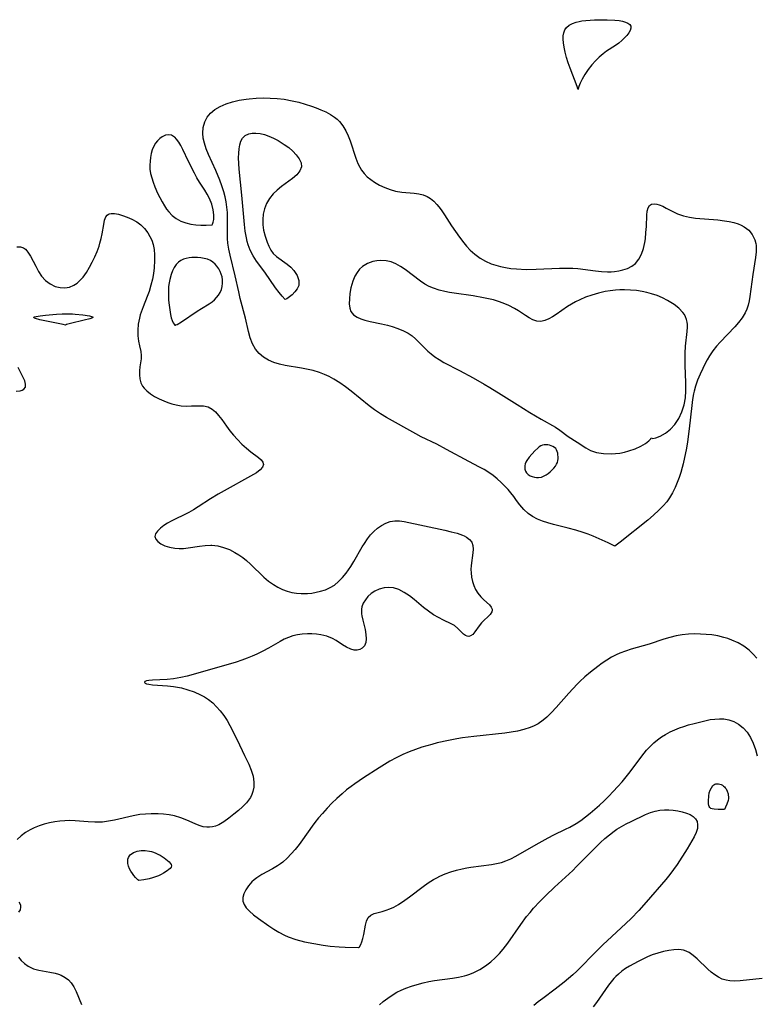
# Model space of a CAD drawing. Header units: inches. Extents: x 1073367 to 1082519, y 1569854 to 1574957.
# Tile 100 of 256: x 1075286 to 1075487, y 1573056 to 1573325. Entities that reach past the tile are written whole.
import ezdxf

# ---------------------------------------------------------------- set-up
doc = ezdxf.new("R2010")
doc.units = ezdxf.units.IN
doc.header["$MEASUREMENT"] = 0
doc.layers.add('CGG_CurvaNivelLidar_v1', color=7, linetype='Continuous', lineweight=30, true_color=0x008008)

msp = doc.modelspace()

# ---------------------------------------------------------------- linework, layer by layer
at = {"layer": 'CGG_CurvaNivelLidar_v1'}
for points in [[(1075438.5, 1573305.6378, 67), (1075438.4625, 1573305.8391, 67), (1075438.2362, 1573306.4682, 67), (1075436.3246, 1573311.4894, 67), (1075435.8216, 1573312.9067, 67), (1075435.3462, 1573314.4261, 67), (1075434.9553, 1573315.8934, 67), (1075434.6628, 1573317.242, 67), (1075434.489, 1573318.3778, 67), (1075434.4211, 1573319.3996, 67), (1075434.4564, 1573320.3163, 67), (1075434.6023, 1573321.1729, 67), (1075434.876, 1573321.9481, 67), (1075435.3021, 1573322.6162, 67), (1075436.0314, 1573323.2467, 67), (1075436.9521, 1573323.7226, 67), (1075438.0103, 1573324.0715, 67), (1075438.7584, 1573324.2406, 67), (1075439.5197, 1573324.3712, 67), (1075440.6378, 1573324.5101, 67), (1075442.9592, 1573324.6726, 67), (1075445.3153, 1573324.7276, 67), (1075446.4796, 1573324.7195, 67), (1075448.5709, 1573324.6254, 67), (1075449.7234, 1573324.4959, 67), (1075450.6189, 1573324.3202, 67), (1075451.4204, 1573324.0824, 67), (1075452.0975, 1573323.7832, 67), (1075452.6109, 1573323.4192, 67), (1075452.9102, 1573322.9826, 67), (1075452.9487, 1573322.4306, 67), (1075452.7422, 1573321.8085, 67), (1075452.3466, 1573321.1388, 67), (1075451.8051, 1573320.4405, 67), (1075451.1511, 1573319.7315, 67), (1075450.4079, 1573319.0251, 67), (1075449.5923, 1573318.3355, 67), (1075448.7149, 1573317.6775, 67), (1075446.296, 1573316.1088, 67), (1075445.3181, 1573315.4092, 67), (1075444.2829, 1573314.5369, 67), (1075443.238, 1573313.523, 67), (1075442.2308, 1573312.4017, 67), (1075441.2177, 1573311.0902, 67), (1075440.3424, 1573309.7595, 67), (1075439.6412, 1573308.5004, 67), (1075439.1037, 1573307.3751, 67), (1075438.7306, 1573306.4672, 67), (1075438.5256, 1573305.8602, 67)], [(1075448.5, 1573180.9115, 67), (1075448.1828, 1573181.102, 67), (1075446.7482, 1573181.8063, 67), (1075444.231, 1573182.9722, 67), (1075442.5802, 1573183.6787, 67), (1075441.259, 1573184.1943, 67), (1075439.8717, 1573184.6854, 67), (1075437.8387, 1573185.3159, 67), (1075435.7907, 1573185.8697, 67), (1075431.7861, 1573186.8481, 67), (1075430.223, 1573187.2647, 67), (1075428.817, 1573187.7235, 67), (1075427.3977, 1573188.3217, 67), (1075426.069, 1573189.041, 67), (1075424.8518, 1573189.8885, 67), (1075423.6532, 1573190.9785, 67), (1075422.5924, 1573192.1767, 67), (1075421.6477, 1573193.4266, 67), (1075420.9179, 1573194.4798, 67), (1075420.1667, 1573195.4941, 67), (1075419.3584, 1573196.4111, 67), (1075417.4856, 1573198.3198, 67), (1075416.4289, 1573199.3237, 67), (1075415.2873, 1573200.2736, 67), (1075414.1121, 1573201.0884, 67), (1075412.8582, 1573201.8404, 67), (1075411.5486, 1573202.5547, 67), (1075408.6793, 1573204.045, 67), (1075402.5569, 1573207.375, 67), (1075399.869, 1573208.747, 67), (1075395.6507, 1573210.8372, 67), (1075394.1259, 1573211.6491, 67), (1075386.1707, 1573216.116, 67), (1075384.5231, 1573217.1144, 67), (1075382.9203, 1573218.1724, 67), (1075381.3994, 1573219.2922, 67), (1075376.5061, 1573223.2351, 67), (1075374.9787, 1573224.4061, 67), (1075373.406, 1573225.5102, 67), (1075371.787, 1573226.5273, 67), (1075370.5152, 1573227.2298, 67), (1075369.2112, 1573227.8506, 67), (1075367.8712, 1573228.3714, 67), (1075366.087, 1573228.882, 67), (1075364.2605, 1573229.2721, 67), (1075362.8898, 1573229.5245, 67), (1075358.4741, 1573230.2602, 67), (1075356.9049, 1573230.6254, 67), (1075355.4008, 1573231.1097, 67), (1075353.9377, 1573231.7657, 67), (1075352.5966, 1573232.5771, 67), (1075351.4075, 1573233.5438, 67), (1075350.3583, 1573234.751, 67), (1075349.5409, 1573236.2025, 67), (1075348.9286, 1573237.8167, 67), (1075348.4434, 1573239.5434, 67), (1075347.5918, 1573243.1967, 67), (1075346.2134, 1573248.555, 67), (1075345.7749, 1573250.3583, 67), (1075344.7934, 1573254.7429, 67), (1075343.4001, 1573260.3739, 67), (1075343.059, 1573262.0071, 67), (1075342.8162, 1573263.6456, 67), (1075342.718, 1573264.9369, 67), (1075342.6843, 1573266.2349, 67), (1075342.7215, 1573270.5392, 67), (1075342.6774, 1573272.0319, 67), (1075342.5586, 1573273.5229, 67), (1075342.3555, 1573274.9387, 67), (1075342.0671, 1573276.3461, 67), (1075341.6992, 1573277.7417, 67), (1075341.1825, 1573279.3404, 67), (1075340.594, 1573280.9229, 67), (1075339.5075, 1573283.5522, 67), (1075337.5287, 1573287.9317, 67), (1075336.9003, 1573289.4865, 67), (1075336.3925, 1573291.034, 67), (1075336.0874, 1573292.3918, 67), (1075335.9523, 1573293.7309, 67), (1075336.0604, 1573295.3057, 67), (1075336.4821, 1573296.7888, 67), (1075337.1743, 1573298.0615, 67), (1075338.1152, 1573299.1984, 67), (1075339.2684, 1573300.1818, 67), (1075340.6962, 1573301.0391, 67), (1075342.3357, 1573301.74, 67), (1075344.0977, 1573302.2906, 67), (1075345.9453, 1573302.7159, 67), (1075347.8515, 1573303.0278, 67), (1075348.6705, 1573303.1259, 67), (1075350.5637, 1573303.2793, 67), (1075352.4732, 1573303.3442, 67), (1075354.3871, 1573303.324, 67), (1075356.2949, 1573303.2135, 67), (1075358.1862, 1573302.9982, 67), (1075360.3673, 1573302.5964, 67), (1075362.1694, 1573302.1573, 67), (1075363.9356, 1573301.649, 67), (1075365.6571, 1573301.0856, 67), (1075366.9406, 1573300.6209, 67), (1075368.1822, 1573300.1296, 67), (1075369.5502, 1573299.5256, 67), (1075370.8252, 1573298.8677, 67), (1075371.978, 1573298.1341, 67), (1075372.6766, 1573297.5718, 67), (1075373.3466, 1573296.8786, 67), (1075374.2326, 1573295.7129, 67), (1075375.0208, 1573294.4068, 67), (1075375.7105, 1573292.9918, 67), (1075376.2398, 1573291.6623, 67), (1075377.7745, 1573286.9412, 67), (1075378.3647, 1573285.4331, 67), (1075378.8375, 1573284.465, 67), (1075379.3174, 1573283.6625, 67), (1075380.0535, 1573282.7006, 67), (1075380.8996, 1573281.8397, 67), (1075381.8392, 1573281.0634, 67), (1075382.853, 1573280.3633, 67), (1075384.2724, 1573279.5479, 67), (1075385.6916, 1573278.8752, 67), (1075387.1563, 1573278.3201, 67), (1075388.6557, 1573277.9077, 67), (1075390.3826, 1573277.6264, 67), (1075393.722, 1573277.3083, 67), (1075394.9577, 1573277.1355, 67), (1075396.1362, 1573276.8626, 67), (1075397.238, 1573276.436, 67), (1075398.182, 1573275.8627, 67), (1075399.0571, 1573275.1395, 67), (1075399.8781, 1573274.2966, 67), (1075400.4883, 1573273.573, 67), (1075401.0767, 1573272.8018, 67), (1075402.0024, 1573271.4609, 67), (1075403.9584, 1573268.4082, 67), (1075405.0075, 1573266.8339, 67), (1075406.0997, 1573265.2905, 67), (1075407.2376, 1573263.8022, 67), (1075408.0357, 1573262.851, 67), (1075409.0316, 1573261.8138, 67), (1075410.3243, 1573260.6615, 67), (1075411.7091, 1573259.6346, 67), (1075413.1889, 1573258.7634, 67), (1075414.7261, 1573258.0846, 67), (1075415.9942, 1573257.6442, 67), (1075417.2994, 1573257.2818, 67), (1075418.6359, 1573257.0006, 67), (1075420.1272, 1573256.7868, 67), (1075421.6428, 1573256.6485, 67), (1075424.3042, 1573256.5322, 67), (1075427.0609, 1573256.5609, 67), (1075433.389, 1573256.8508, 67), (1075435.723, 1573256.8785, 67), (1075437.0614, 1573256.8415, 67), (1075438.3835, 1573256.7473, 67), (1075443.2839, 1573256.0982, 67), (1075444.9363, 1573255.9527, 67), (1075446.5632, 1573255.888, 67), (1075447.5194, 1573255.899, 67), (1075448.4559, 1573255.9616, 67), (1075449.5973, 1573256.1279, 67), (1075450.6944, 1573256.3815, 67), (1075451.9914, 1573256.8104, 67), (1075453.168, 1573257.3871, 67), (1075454.1801, 1573258.1529, 67), (1075455.1085, 1573259.3205, 67), (1075455.8114, 1573260.7211, 67), (1075456.3414, 1573262.2769, 67), (1075456.7168, 1573263.8816, 67), (1075456.8734, 1573264.8992, 67), (1075457.0469, 1573266.6046, 67), (1075457.1513, 1573268.2862, 67), (1075457.2841, 1573271.3408, 67), (1075457.384, 1573272.473, 67), (1075457.5997, 1573273.3169, 67), (1075457.995, 1573273.9456, 67), (1075458.5897, 1573274.3034, 67), (1075459.3492, 1573274.4083, 67), (1075459.9939, 1573274.3305, 67), (1075460.6873, 1573274.1385, 67), (1075461.6138, 1573273.7651, 67), (1075462.5868, 1573273.2865, 67), (1075464.6049, 1573272.2211, 67), (1075465.6953, 1573271.7156, 67), (1075467.2508, 1573271.159, 67), (1075468.9023, 1573270.7579, 67), (1075470.5999, 1573270.5152, 67), (1075476.6885, 1573270.0248, 67), (1075478.4885, 1573269.8189, 67), (1075479.7883, 1573269.5916, 67), (1075481.0379, 1573269.2945, 67), (1075482.2204, 1573268.9255, 67), (1075483.0923, 1573268.577, 67), (1075483.8985, 1573268.1558, 67), (1075485.1197, 1573267.2033, 67), (1075486.0875, 1573266.0149, 67), (1075486.7685, 1573264.6394, 67), (1075487.0408, 1573263.6281, 67), (1075487.12, 1573263.0889, 67), (1075487.1477, 1573262.7751, 67), (1075487.1446, 1573261.3175, 67), (1075486.9888, 1573259.7974, 67), (1075486.2488, 1573255.1391, 67), (1075485.4287, 1573249.1552, 67), (1075485.2082, 1573247.9205, 67), (1075484.921, 1573246.723, 67), (1075484.5751, 1573245.6693, 67), (1075484.133, 1573244.665, 67), (1075483.3174, 1573243.315, 67), (1075482.3463, 1573242.0465, 67), (1075481.2879, 1573240.8193, 67), (1075479.3514, 1573238.7013, 67), (1075477.2956, 1573236.6396, 67), (1075476.2757, 1573235.5603, 67), (1075475.304, 1573234.3146, 67), (1075474.4193, 1573232.9628, 67), (1075473.7613, 1573231.8297, 67), (1075473.1367, 1573230.6579, 67), (1075472.5418, 1573229.4559, 67), (1075471.8217, 1573227.8803, 67), (1075471.1648, 1573226.2698, 67), (1075470.5952, 1573224.6242, 67), (1075470.2257, 1573223.297, 67), (1075470.0629, 1573222.5815, 67), (1075469.7736, 1573220.9951, 67), (1075469.5526, 1573219.3887, 67), (1075468.8855, 1573212.9354, 67), (1075468.4041, 1573209.45, 67), (1075468.104, 1573207.7344, 67), (1075467.192, 1573203.3833, 67), (1075466.9614, 1573202.4444, 67), (1075466.5622, 1573201.0493, 67), (1075466.1027, 1573199.6658, 67), (1075465.5866, 1573198.2993, 67), (1075465.0147, 1573196.9567, 67), (1075464.3146, 1573195.5215, 67), (1075463.5119, 1573194.1483, 67), (1075462.7225, 1573193.0512, 67), (1075461.7324, 1573191.9102, 67), (1075460.5698, 1573190.7386, 67), (1075459.0954, 1573189.3985, 67), (1075457.52, 1573188.0657, 67), (1075449.9507, 1573181.9821, 67)], [(1075338.5, 1573268.7429, 67.5), (1075338.6602, 1573268.922, 67.5), (1075338.8312, 1573269.4253, 67.5), (1075338.9674, 1573270.1991, 67.5), (1075339.009, 1573270.781, 67.5), (1075339.005, 1573271.4307, 67.5), (1075338.8399, 1573272.8089, 67.5), (1075338.442, 1573274.3224, 67.5), (1075337.8249, 1573275.8584, 67.5), (1075337.1954, 1573277.0563, 67.5), (1075336.494, 1573278.2037, 67.5), (1075335.0946, 1573280.3208, 67.5), (1075334.3506, 1573281.5278, 67.5), (1075333.6754, 1573282.7678, 67.5), (1075332.0511, 1573286.0344, 67.5), (1075330.4932, 1573289.2913, 67.5), (1075329.9463, 1573290.3445, 67.5), (1075329.3764, 1573291.3054, 67.5), (1075328.7682, 1573292.1346, 67.5), (1075328.2969, 1573292.6235, 67.5), (1075328.0046, 1573292.8582, 67.5), (1075327.4521, 1573293.1587, 67.5), (1075326.6356, 1573293.3083, 67.5), (1075325.7591, 1573293.1659, 67.5), (1075324.8916, 1573292.7683, 67.5), (1075324.2201, 1573292.2832, 67.5), (1075323.598, 1573291.6774, 67.5), (1075323.0422, 1573290.9691, 67.5), (1075322.5729, 1573290.1701, 67.5), (1075322.1764, 1573289.2029, 67.5), (1075321.8847, 1573288.1636, 67.5), (1075321.6758, 1573287.0759, 67.5), (1075321.5461, 1573286.0437, 67.5), (1075321.489, 1573284.9968, 67.5), (1075321.5255, 1573283.9434, 67.5), (1075321.7041, 1573282.7271, 67.5), (1075322.0041, 1573281.5144, 67.5), (1075322.3954, 1573280.3074, 67.5), (1075322.8545, 1573279.1078, 67.5), (1075323.622, 1573277.3509, 67.5), (1075324.205, 1573276.1523, 67.5), (1075324.8292, 1573274.9829, 67.5), (1075325.5004, 1573273.8565, 67.5), (1075326.0599, 1573273.0191, 67.5), (1075326.6818, 1573272.2088, 67.5), (1075327.6151, 1573271.2499, 67.5), (1075328.7264, 1573270.3865, 67.5), (1075330.0008, 1573269.6856, 67.5), (1075331.3303, 1573269.213, 67.5), (1075332.7191, 1573268.9038, 67.5), (1075334.0982, 1573268.724, 67.5), (1075335.3997, 1573268.6414, 67.5), (1075336.8499, 1573268.6337, 67.5)], [(1075358.5, 1573248.265, 66.5), (1075357.671, 1573249.189, 66.5), (1075356.8443, 1573250.1888, 66.5), (1075355.8626, 1573251.4724, 66.5), (1075352.8982, 1573255.7524, 66.5), (1075350.6806, 1573258.7363, 66.5), (1075349.6969, 1573260.2106, 66.5), (1075348.8841, 1573261.7676, 66.5), (1075348.3296, 1573263.266, 66.5), (1075348.0923, 1573264.1263, 66.5), (1075347.8779, 1573265.1056, 66.5), (1075347.5788, 1573266.9396, 66.5), (1075347.3554, 1573268.8325, 66.5), (1075346.6438, 1573276.8227, 66.5), (1075345.9041, 1573283.8947, 66.5), (1075345.7816, 1573285.4721, 66.5), (1075345.7381, 1573286.9909, 66.5), (1075345.7848, 1573288.2605, 66.5), (1075345.9046, 1573289.4486, 66.5), (1075346.088, 1573290.5311, 66.5), (1075346.3655, 1573291.5432, 66.5), (1075346.8091, 1573292.3822, 66.5), (1075347.5741, 1573293.0779, 66.5), (1075348.5877, 1573293.534, 66.5), (1075349.4507, 1573293.7094, 66.5), (1075350.4727, 1573293.7435, 66.5), (1075351.6329, 1573293.6124, 66.5), (1075352.8333, 1573293.33, 66.5), (1075354.0481, 1573292.9134, 66.5), (1075355.2934, 1573292.3592, 66.5), (1075356.52, 1573291.7122, 66.5), (1075358.2134, 1573290.677, 66.5), (1075359.4354, 1573289.7903, 66.5), (1075360.5411, 1573288.8453, 66.5), (1075361.4919, 1573287.8577, 66.5), (1075362.3093, 1573286.7293, 66.5), (1075362.8086, 1573285.5994, 66.5), (1075362.8991, 1573284.5027, 66.5), (1075362.4763, 1573283.4111, 66.5), (1075361.6299, 1573282.3776, 66.5), (1075360.4918, 1573281.3863, 66.5), (1075357.4757, 1573279.1647, 66.5), (1075356.3105, 1573278.2078, 66.5), (1075355.2289, 1573277.1588, 66.5), (1075354.2116, 1573275.8989, 66.5), (1075353.3875, 1573274.527, 66.5), (1075352.7952, 1573273.0644, 66.5), (1075352.483, 1573271.6513, 66.5), (1075352.3586, 1573270.1994, 66.5), (1075352.3868, 1573268.6917, 66.5), (1075352.5726, 1573267.1994, 66.5), (1075352.9763, 1573265.5598, 66.5), (1075353.5188, 1573263.9951, 66.5), (1075354.0011, 1573262.8408, 66.5), (1075354.5576, 1573261.7779, 66.5), (1075355.2306, 1573260.8462, 66.5), (1075356.0735, 1573260.0541, 66.5), (1075359.059, 1573257.9926, 66.5), (1075360.0168, 1573257.144, 66.5), (1075360.8773, 1573256.1928, 66.5), (1075361.7508, 1573254.8616, 66.5), (1075362.2214, 1573253.4958, 66.5), (1075362.1784, 1573252.169, 66.5), (1075361.7786, 1573251.2187, 66.5), (1075361.1564, 1573250.3572, 66.5), (1075360.4251, 1573249.6086, 66.5), (1075359.6928, 1573248.9981, 66.5), (1075358.9386, 1573248.4765, 66.5)], [(1075328.5, 1573241.3271, 67.5), (1075328.6262, 1573241.3468, 67.5), (1075328.9925, 1573241.5133, 67.5), (1075330.185, 1573242.2162, 67.5), (1075334.4294, 1573245.0734, 67.5), (1075335.6311, 1573245.8414, 67.5), (1075337.6939, 1573247.0805, 67.5), (1075338.5077, 1573247.6449, 67.5), (1075339.1584, 1573248.2094, 67.5), (1075339.7443, 1573248.8352, 67.5), (1075340.26, 1573249.5125, 67.5), (1075340.6947, 1573250.2348, 67.5), (1075341.0326, 1573250.998, 67.5), (1075341.2732, 1573251.8742, 67.5), (1075341.3822, 1573252.7769, 67.5), (1075341.3593, 1573253.6873, 67.5), (1075341.2295, 1573254.4696, 67.5), (1075341.0078, 1573255.2353, 67.5), (1075340.7039, 1573255.9744, 67.5), (1075340.3097, 1573256.6993, 67.5), (1075339.8438, 1573257.3745, 67.5), (1075339.3128, 1573257.9874, 67.5), (1075338.7187, 1573258.5219, 67.5), (1075338.0592, 1573258.9567, 67.5), (1075337.2418, 1573259.3065, 67.5), (1075336.3612, 1573259.5373, 67.5), (1075335.4397, 1573259.6798, 67.5), (1075334.4962, 1573259.7569, 67.5), (1075333.7404, 1573259.78, 67.5), (1075332.9887, 1573259.7621, 67.5), (1075332.2489, 1573259.6902, 67.5), (1075331.454, 1573259.5331, 67.5), (1075330.6965, 1573259.2914, 67.5), (1075329.9915, 1573258.9608, 67.5), (1075329.3578, 1573258.531, 67.5), (1075328.6862, 1573257.8433, 67.5), (1075328.1325, 1573257.0211, 67.5), (1075327.6766, 1573256.0999, 67.5), (1075327.3079, 1573255.1052, 67.5), (1075326.963, 1573253.8084, 67.5), (1075326.7743, 1573252.8324, 67.5), (1075326.6363, 1573251.8364, 67.5), (1075326.5584, 1573250.7214, 67.5), (1075326.5618, 1573249.4647, 67.5), (1075326.6343, 1573248.1245, 67.5), (1075326.7633, 1573246.7629, 67.5), (1075326.9378, 1573245.4413, 67.5), (1075327.1493, 1573244.2195, 67.5), (1075327.358, 1573243.2998, 67.5), (1075327.6045, 1573242.5241, 67.5), (1075327.8763, 1573241.9382, 67.5), (1075328.1475, 1573241.5347, 67.5), (1075328.3617, 1573241.338, 67.5)], [(1075458.5, 1573210.5038, 67), (1075458.8831, 1573210.3642, 67), (1075459.7582, 1573210.4907, 67), (1075460.9645, 1573210.9549, 67), (1075462.3516, 1573211.7706, 67), (1075463.7795, 1573212.9132, 67), (1075464.9393, 1573214.1463, 67), (1075466.0298, 1573215.7762, 67), (1075466.8733, 1573217.6058, 67), (1075467.4704, 1573219.5393, 67), (1075467.8291, 1573221.4759, 67), (1075467.9595, 1573223.3139, 67), (1075467.9649, 1573223.9999, 67), (1075467.9388, 1573225.5852, 67), (1075467.7477, 1573230.3386, 67), (1075467.7164, 1573231.9024, 67), (1075467.7337, 1573233.6107, 67), (1075467.8343, 1573235.5935, 67), (1075468.2667, 1573239.5582, 67), (1075468.3583, 1573240.7329, 67), (1075468.3683, 1573241.4433, 67), (1075468.3096, 1573242.1302, 67), (1075468.147, 1573242.839, 67), (1075467.8779, 1573243.533, 67), (1075467.5281, 1573244.1666, 67), (1075467.0962, 1573244.7688, 67), (1075466.0222, 1573245.8932, 67), (1075464.7246, 1573246.9238, 67), (1075463.8614, 1573247.4979, 67), (1075462.9456, 1573248.0353, 67), (1075461.5436, 1573248.7398, 67), (1075460.0653, 1573249.357, 67), (1075458.5261, 1573249.8795, 67), (1075457.2893, 1573250.2141, 67), (1075456.0279, 1573250.4811, 67), (1075454.4177, 1573250.7196, 67), (1075452.7885, 1573250.8619, 67), (1075451.1503, 1573250.9181, 67), (1075449.9249, 1573250.9048, 67), (1075448.7021, 1573250.8365, 67), (1075447.306, 1573250.6815, 67), (1075445.9195, 1573250.4543, 67), (1075444.0484, 1573250.0446, 67), (1075442.2142, 1573249.5216, 67), (1075440.5536, 1573248.9296, 67), (1075438.9476, 1573248.2449, 67), (1075437.7805, 1573247.6728, 67), (1075436.6573, 1573247.0557, 67), (1075435.5858, 1573246.3949, 67), (1075432.4682, 1573244.1805, 67), (1075431.4762, 1573243.5369, 67), (1075430.4981, 1573242.9924, 67), (1075429.4045, 1573242.5335, 67), (1075428.318, 1573242.3211, 67), (1075427.2501, 1573242.4129, 67), (1075426.1757, 1573242.7584, 67), (1075425.1413, 1573243.2733, 67), (1075424.0981, 1573243.9124, 67), (1075422.1746, 1573245.1978, 67), (1075421.1498, 1573245.8338, 67), (1075419.6223, 1573246.6379, 67), (1075417.9917, 1573247.3332, 67), (1075416.7122, 1573247.7803, 67), (1075415.3951, 1573248.1686, 67), (1075414.0485, 1573248.5039, 67), (1075412.6204, 1573248.8046, 67), (1075409.8695, 1573249.2826, 67), (1075404.651, 1573250.0285, 67), (1075403.3484, 1573250.2567, 67), (1075402.0651, 1573250.5178, 67), (1075400.5113, 1573250.8946, 67), (1075399.0094, 1573251.3729, 67), (1075397.7725, 1573251.9, 67), (1075396.5931, 1573252.5367, 67), (1075395.4557, 1573253.2856, 67), (1075391.2238, 1573256.4968, 67), (1075389.9875, 1573257.3319, 67), (1075388.7239, 1573258.0423, 67), (1075387.4219, 1573258.5718, 67), (1075386.0392, 1573258.8775, 67), (1075384.6368, 1573258.955, 67), (1075383.5356, 1573258.8689, 67), (1075382.4597, 1573258.6622, 67), (1075380.9566, 1573258.1406, 67), (1075379.6214, 1573257.3352, 67), (1075378.8065, 1573256.5637, 67), (1075378.1131, 1573255.656, 67), (1075377.5369, 1573254.6439, 67), (1075376.9984, 1573253.3541, 67), (1075376.6927, 1573252.415, 67), (1075376.4432, 1573251.4593, 67), (1075376.1671, 1573249.9354, 67), (1075376.023, 1573248.4572, 67), (1075375.9988, 1573247.0847, 67), (1075376.1005, 1573245.9691, 67), (1075376.4248, 1573245.0028, 67), (1075377.1199, 1573244.1486, 67), (1075378.1268, 1573243.4704, 67), (1075379.1446, 1573243.0336, 67), (1075380.2111, 1573242.6966, 67), (1075381.681, 1573242.3366, 67), (1075384.8319, 1573241.685, 67), (1075386.4363, 1573241.3088, 67), (1075387.6655, 1573240.9575, 67), (1075389.2813, 1573240.3821, 67), (1075390.8225, 1573239.7064, 67), (1075392.0297, 1573239.0724, 67), (1075393.1425, 1573238.3417, 67), (1075394.0959, 1573237.5363, 67), (1075397.4378, 1573234.2211, 67), (1075398.3262, 1573233.4487, 67), (1075399.3329, 1573232.6785, 67), (1075400.5561, 1573231.8709, 67), (1075401.8404, 1573231.1276, 67), (1075406.0873, 1573228.9227, 67), (1075409.8656, 1573226.8664, 67), (1075412.8096, 1573225.2096, 67), (1075414.394, 1573224.2801, 67), (1075417.4875, 1573222.3898, 67), (1075421.8716, 1573219.6059, 67), (1075425.2911, 1573217.4819, 67), (1075428.4384, 1573215.615, 67), (1075432.2971, 1573213.4345, 67), (1075433.5404, 1573212.6279, 67), (1075435.7949, 1573210.897, 67), (1075438.2792, 1573209.3813, 67), (1075440.6498, 1573207.8074, 67), (1075441.9263, 1573207.0777, 67), (1075443.516, 1573206.5097, 67), (1075445.4384, 1573206.197, 67), (1075447.5657, 1573206.1376, 67), (1075448.7433, 1573206.2102, 67), (1075449.9256, 1573206.3621, 67), (1075451.1556, 1573206.61, 67), (1075452.3523, 1573206.9333, 67), (1075454.1188, 1573207.5524, 67), (1075455.6743, 1573208.2611, 67), (1075456.9427, 1573209.0036, 67), (1075457.8451, 1573209.6887, 67), (1075458.3775, 1573210.2244, 67)], [(1075298.5, 1573241.3333, 66.5), (1075297.7856, 1573241.5054, 66.5), (1075291.4327, 1573242.7878, 66.5), (1075290.3036, 1573243.0877, 66.5), (1075289.9521, 1573243.2292, 66.5), (1075289.7766, 1573243.3687, 66.5), (1075289.7701, 1573243.4316, 66.5), (1075289.7975, 1573243.4746, 66.5), (1075290.0288, 1573243.5943, 66.5), (1075290.4323, 1573243.6996, 66.5), (1075291.5687, 1573243.8812, 66.5), (1075292.9486, 1573244.0377, 66.5), (1075295.975, 1573244.2873, 66.5), (1075297.5226, 1573244.3577, 66.5), (1075299.0694, 1573244.3816, 66.5), (1075300.3704, 1573244.3605, 66.5), (1075301.1, 1573244.3172, 66.5), (1075303.2197, 1573244.1035, 66.5), (1075305.0455, 1573243.8186, 66.5), (1075305.8404, 1573243.6001, 66.5), (1075305.9964, 1573243.4802, 66.5), (1075305.9239, 1573243.3457, 66.5), (1075305.6485, 1573243.2029, 66.5), (1075305.1453, 1573243.0347, 66.5), (1075303.5502, 1573242.6159, 66.5), (1075299.8205, 1573241.7196, 66.5), (1075298.7652, 1573241.4371, 66.5)], [(1075428.5, 1573199.7476, 67), (1075429.2463, 1573200.1063, 67), (1075429.7393, 1573200.3986, 67), (1075430.2859, 1573200.77, 67), (1075430.8315, 1573201.2015, 67), (1075431.3627, 1573201.6882, 67), (1075431.8542, 1573202.2115, 67), (1075432.2808, 1573202.7518, 67), (1075432.6173, 1573203.2885, 67), (1075432.8381, 1573203.801, 67), (1075432.9574, 1573204.3042, 67), (1075433.0184, 1573204.817, 67), (1075433.0308, 1573205.3308, 67), (1075432.9991, 1573205.8373, 67), (1075432.9238, 1573206.3276, 67), (1075432.8007, 1573206.7915, 67), (1075432.6218, 1573207.2167, 67), (1075432.3746, 1573207.5881, 67), (1075432.0375, 1573207.9025, 67), (1075431.635, 1573208.1544, 67), (1075431.1875, 1573208.3534, 67), (1075430.7112, 1573208.5039, 67), (1075430.2194, 1573208.6051, 67), (1075429.7234, 1573208.6517, 67), (1075429.2337, 1573208.633, 67), (1075428.7608, 1573208.5324, 67), (1075428.3139, 1573208.3372, 67), (1075427.888, 1573208.0652, 67), (1075427.4777, 1573207.7374, 67), (1075426.6875, 1573206.9767, 67), (1075425.1395, 1573205.2576, 67), (1075424.4529, 1573204.3502, 67), (1075424.1836, 1573203.8832, 67), (1075423.9952, 1573203.4015, 67), (1075423.9118, 1573202.9186, 67), (1075423.9138, 1573202.426, 67), (1075423.9858, 1573201.9338, 67), (1075424.1485, 1573201.4418, 67), (1075424.4405, 1573200.9594, 67), (1075424.8508, 1573200.5256, 67), (1075425.3669, 1573200.1777, 67), (1075425.9387, 1573199.9475, 67), (1075426.5455, 1573199.8044, 67), (1075427.1411, 1573199.7287, 67), (1075427.6801, 1573199.7021, 67)], [(1075478.5, 1573109.0316, 67), (1075476.7655, 1573108.9957, 67), (1075475.6484, 1573109.0711, 67), (1075475.1475, 1573109.1656, 67), (1075474.7364, 1573109.3123, 67), (1075474.4537, 1573109.522, 67), (1075474.2882, 1573109.8026, 67), (1075474.1839, 1573110.1413, 67), (1075474.123, 1573110.52, 67), (1075474.0867, 1573111.3498, 67), (1075474.1769, 1573112.6665, 67), (1075474.3432, 1573113.5352, 67), (1075474.5978, 1573114.2789, 67), (1075474.9335, 1573114.9604, 67), (1075475.3417, 1573115.5369, 67), (1075475.5775, 1573115.7621, 67), (1075475.8404, 1573115.926, 67), (1075476.1569, 1573116.0197, 67), (1075476.4996, 1573116.0408, 67), (1075476.8577, 1573116.0046, 67), (1075477.2213, 1573115.9207, 67), (1075477.5809, 1573115.794, 67), (1075477.9263, 1573115.6249, 67), (1075478.2459, 1573115.409, 67), (1075478.4975, 1573115.176, 67), (1075478.7217, 1573114.9092, 67), (1075478.9199, 1573114.6158, 67), (1075479.2335, 1573113.9795, 67), (1075479.4603, 1573113.2972, 67), (1075479.54, 1573112.9237, 67), (1075479.5759, 1573112.4999, 67), (1075479.5584, 1573112.0419, 67), (1075479.4707, 1573111.5095, 67), (1075479.1521, 1573110.4674, 67), (1075478.7844, 1573109.6027, 67)], [(1075318.5, 1573089.6084, 67), (1075318.2374, 1573089.8126, 67), (1075317.5681, 1573090.472, 67), (1075317.1633, 1573090.9369, 67), (1075316.722, 1573091.5186, 67), (1075316.3065, 1573092.1617, 67), (1075315.9457, 1573092.8406, 67), (1075315.6686, 1573093.5288, 67), (1075315.4935, 1573094.2342, 67), (1075315.4464, 1573094.878, 67), (1075315.5234, 1573095.4265, 67), (1075315.6892, 1573095.9213, 67), (1075315.9453, 1573096.3618, 67), (1075316.2608, 1573096.6999, 67), (1075316.6421, 1573096.9877, 67), (1075317.0731, 1573097.2314, 67), (1075317.5414, 1573097.4335, 67), (1075318.0382, 1573097.5935, 67), (1075318.5572, 1573097.7076, 67), (1075319.1134, 1573097.7738, 67), (1075319.682, 1573097.7939, 67), (1075320.2575, 1573097.7751, 67), (1075321.411, 1573097.633, 67), (1075321.9804, 1573097.5081, 67), (1075322.5387, 1573097.3413, 67), (1075323.1414, 1573097.1023, 67), (1075323.7264, 1573096.8184, 67), (1075324.2948, 1573096.5025, 67), (1075325.3744, 1573095.8109, 67), (1075326.339, 1573095.08, 67), (1075326.7494, 1573094.7102, 67), (1075327.0859, 1573094.3416, 67), (1075327.3193, 1573093.9771, 67), (1075327.4098, 1573093.6197, 67), (1075327.3196, 1573093.2633, 67), (1075327.0758, 1573092.9158, 67), (1075326.7184, 1573092.5757, 67), (1075326.2779, 1573092.2421, 67), (1075325.2326, 1573091.5939, 67), (1075324.6161, 1573091.2703, 67), (1075323.8769, 1573090.9352, 67), (1075323.0543, 1573090.609, 67), (1075322.1885, 1573090.3123, 67), (1075321.3195, 1573090.0646, 67), (1075319.9035, 1573089.7719, 67)]]:
    msp.add_polyline3d(points, close=True, dxfattribs=at)
for points in [[(1075285.2063, 1573262.7123, 67), (1075286.1645, 1573262.7155, 67), (1075286.9952, 1573262.4127, 67), (1075287.5451, 1573262.0075, 67), (1075287.9023, 1573261.635, 67), (1075288.1918, 1573261.2671, 67), (1075288.9159, 1573260.1132, 67), (1075290.3107, 1573257.3886, 67), (1075291.0761, 1573255.9927, 67), (1075291.9369, 1573254.7172, 67), (1075293.0357, 1573253.5365, 67), (1075294.297, 1573252.5773, 67), (1075295.6775, 1573251.887, 67), (1075296.9827, 1573251.5441, 67), (1075298.31, 1573251.4859, 67), (1075299.5517, 1573251.7125, 67), (1075300.7375, 1573252.2036, 67), (1075301.657, 1573252.803, 67), (1075302.5088, 1573253.5518, 67), (1075303.2882, 1573254.4269, 67), (1075304.1952, 1573255.722, 67), (1075305.0195, 1573257.1395, 67), (1075305.7521, 1573258.5372, 67), (1075306.4419, 1573259.975, 67), (1075307.0744, 1573261.4354, 67), (1075307.6309, 1573262.9023, 67), (1075307.878, 1573263.6489, 67), (1075308.2315, 1573264.9255, 67), (1075308.5045, 1573266.2786, 67), (1075308.8938, 1573268.7779, 67), (1075309.143, 1573269.941, 67), (1075309.5008, 1573270.8777, 67), (1075309.8, 1573271.3011, 67), (1075310.1908, 1573271.6044, 67), (1075310.4596, 1573271.7226, 67), (1075310.9528, 1573271.8261, 67), (1075311.8873, 1573271.7963, 67), (1075312.9401, 1573271.5776, 67), (1075314.0754, 1573271.2272, 67), (1075315.2618, 1573270.7926, 67), (1075316.6072, 1573270.2336, 67), (1075317.9167, 1573269.5306, 67), (1075319.035, 1573268.6947, 67), (1075320.0495, 1573267.6881, 67), (1075320.9359, 1573266.535, 67), (1075321.5259, 1573265.5343, 67), (1075322.0103, 1573264.4646, 67), (1075322.3791, 1573263.3357, 67), (1075322.6582, 1573261.9309, 67), (1075322.7913, 1573260.4729, 67), (1075322.8082, 1573258.9781, 67), (1075322.6796, 1573256.9268, 67), (1075322.4825, 1573255.3956, 67), (1075322.2041, 1573253.8684, 67), (1075321.8001, 1573252.1824, 67), (1075321.3043, 1573250.5263, 67), (1075320.7956, 1573249.0868, 67), (1075319.708, 1573246.2942, 67), (1075318.901, 1573244.0744, 67), (1075318.6509, 1573243.2058, 67), (1075318.326, 1573241.5581, 67), (1075318.2086, 1573239.9638, 67), (1075318.2512, 1573238.4185, 67), (1075318.4094, 1573236.9559, 67), (1075318.6468, 1573235.6163, 67), (1075319.0145, 1573234.0669, 67), (1075319.1615, 1573233.0357, 67), (1075319.0983, 1573232.1259, 67), (1075318.7441, 1573229.8814, 67), (1075318.6577, 1573228.8069, 67), (1075318.6609, 1573227.7073, 67), (1075318.7871, 1573226.6145, 67), (1075319.0756, 1573225.561, 67), (1075319.5346, 1573224.6344, 67), (1075319.9604, 1573224.0543, 67), (1075320.6589, 1573223.3375, 67), (1075321.6615, 1573222.5541, 67), (1075322.7913, 1573221.8498, 67), (1075324.0087, 1573221.2111, 67), (1075325.2803, 1573220.6285, 67), (1075326.3883, 1573220.1763, 67), (1075327.5142, 1573219.7873, 67), (1075328.6593, 1573219.4902, 67), (1075330.0755, 1573219.2804, 67), (1075331.494, 1573219.2049, 67), (1075332.8854, 1573219.2203, 67), (1075334.7655, 1573219.2935, 67), (1075336.1754, 1573219.2452, 67), (1075337.4699, 1573218.9455, 67), (1075338.4849, 1573218.3899, 67), (1075339.418, 1573217.5969, 67), (1075340.2931, 1573216.6278, 67), (1075341.1306, 1573215.5343, 67), (1075342.4064, 1573213.7264, 67), (1075343.3474, 1573212.4712, 67), (1075344.3559, 1573211.2348, 67), (1075345.4228, 1573210.0416, 67), (1075346.6377, 1573208.8187, 67), (1075347.8793, 1573207.6944, 67), (1075349.113, 1573206.6915, 67), (1075351.1879, 1573205.1284, 67), (1075351.8844, 1573204.4975, 67), (1075352.3653, 1573203.8792, 67), (1075352.5569, 1573203.2627, 67), (1075352.3211, 1573202.4978, 67), (1075351.6534, 1573201.7387, 67), (1075350.6623, 1573201.0043, 67), (1075340.1767, 1573195.0946, 67), (1075338.1116, 1573193.8327, 67), (1075334.7301, 1573191.6489, 67), (1075333.4588, 1573190.8681, 67), (1075332.177, 1573190.1483, 67), (1075330.8952, 1573189.51, 67), (1075328.3752, 1573188.3249, 67), (1075327.3004, 1573187.7665, 67), (1075326.2894, 1573187.1835, 67), (1075325.3606, 1573186.5803, 67), (1075324.3722, 1573185.8254, 67), (1075323.5865, 1573185.0603, 67), (1075323.0639, 1573184.2987, 67), (1075322.8809, 1573183.5549, 67), (1075323.1021, 1573182.8375, 67), (1075323.6698, 1573182.1696, 67), (1075324.5067, 1573181.5693, 67), (1075325.5519, 1573181.0591, 67), (1075326.8618, 1573180.6377, 67), (1075328.3068, 1573180.378, 67), (1075329.4988, 1573180.3024, 67), (1075330.7263, 1573180.3275, 67), (1075331.9712, 1573180.4392, 67), (1075335.0496, 1573180.9288, 67), (1075336.5871, 1573181.1379, 67), (1075338.1241, 1573181.2105, 67), (1075338.4185, 1573181.2013, 67), (1075340.0398, 1573181.0077, 67), (1075341.6449, 1573180.5992, 67), (1075343.2178, 1573180.0029, 67), (1075344.7405, 1573179.2334, 67), (1075345.8301, 1573178.5548, 67), (1075346.8837, 1573177.7993, 67), (1075347.9033, 1573176.981, 67), (1075348.9727, 1573176.0372, 67), (1075352.6573, 1573172.4819, 67), (1075353.9265, 1573171.3986, 67), (1075355.258, 1573170.4233, 67), (1075356.4653, 1573169.6989, 67), (1075357.7235, 1573169.095, 67), (1075359.0263, 1573168.6249, 67), (1075360.2922, 1573168.3141, 67), (1075361.5824, 1573168.1181, 67), (1075362.8862, 1573168.0204, 67), (1075364.5352, 1573168.0263, 67), (1075365.7548, 1573168.1326, 67), (1075366.9581, 1573168.325, 67), (1075368.1361, 1573168.6019, 67), (1075369.4718, 1573169.038, 67), (1075370.7397, 1573169.6045, 67), (1075371.9173, 1573170.3198, 67), (1075373.0735, 1573171.2765, 67), (1075374.1298, 1573172.3814, 67), (1075375.1177, 1573173.5867, 67), (1075375.7681, 1573174.4539, 67), (1075376.3888, 1573175.3525, 67), (1075377.2626, 1573176.7744, 67), (1075379.5107, 1573180.7103, 67), (1075380.1255, 1573181.699, 67), (1075380.9436, 1573182.918, 67), (1075381.7924, 1573183.9925, 67), (1075382.7165, 1573184.9747, 67), (1075383.7069, 1573185.8497, 67), (1075384.7573, 1573186.5969, 67), (1075385.947, 1573187.2306, 67), (1075387.1829, 1573187.6656, 67), (1075388.4481, 1573187.8718, 67), (1075389.6958, 1573187.8365, 67), (1075390.9731, 1573187.6369, 67), (1075402.0818, 1573185.2744, 67), (1075403.8199, 1573184.878, 67), (1075405.4543, 1573184.4398, 67), (1075406.9318, 1573183.9319, 67), (1075407.347, 1573183.7551, 67), (1075408.0022, 1573183.4207, 67), (1075408.8514, 1573182.7933, 67), (1075409.451, 1573182.017, 67), (1075409.7519, 1573181.137, 67), (1075409.8369, 1573180.1436, 67), (1075409.7692, 1573179.0836, 67), (1075409.3051, 1573175.669, 67), (1075409.2347, 1573174.5338, 67), (1075409.2435, 1573173.6201, 67), (1075409.358, 1573172.4299, 67), (1075409.6052, 1573171.2678, 67), (1075409.98, 1573170.1531, 67), (1075410.4745, 1573169.107, 67), (1075411.1399, 1573168.0643, 67), (1075411.8981, 1573167.1376, 67), (1075412.7313, 1573166.302, 67), (1075414.2557, 1573164.8827, 67), (1075414.7858, 1573164.2317, 67), (1075415.0142, 1573163.7237, 67), (1075415.0488, 1573163.5112, 67), (1075415.0419, 1573163.2798, 67), (1075414.9592, 1573162.9682, 67), (1075414.4869, 1573162.2613, 67), (1075413.754, 1573161.5628, 67), (1075412.904, 1573160.8231, 67), (1075412.0689, 1573159.9922, 67), (1075411.4266, 1573159.1651, 67), (1075410.2976, 1573157.504, 67), (1075409.7237, 1573156.8395, 67), (1075409.0668, 1573156.3981, 67), (1075408.6439, 1573156.2982, 67), (1075408.2033, 1573156.3418, 67), (1075407.7081, 1573156.5488, 67), (1075407.2217, 1573156.8883, 67), (1075405.6572, 1573158.4373, 67), (1075404.7133, 1573159.2268, 67), (1075403.8136, 1573159.7621, 67), (1075401.7165, 1573160.7473, 67), (1075400.3559, 1573161.4265, 67), (1075398.9755, 1573162.2122, 67), (1075397.5936, 1573163.1349, 67), (1075396.2331, 1573164.216, 67), (1075393.7252, 1573166.3519, 67), (1075392.4445, 1573167.3565, 67), (1075391.006, 1573168.3118, 67), (1075389.5293, 1573169.0571, 67), (1075388.0249, 1573169.5146, 67), (1075386.7514, 1573169.6252, 67), (1075385.4919, 1573169.5182, 67), (1075384.1829, 1573169.2011, 67), (1075382.975, 1573168.6775, 67), (1075381.9682, 1573167.9923, 67), (1075381.1002, 1573167.1762, 67), (1075380.3749, 1573166.2902, 67), (1075379.8051, 1573165.3897, 67), (1075379.3751, 1573164.3258, 67), (1075379.2847, 1573163.7027, 67), (1075379.2811, 1573163.0432, 67), (1075379.3284, 1573162.4854, 67), (1075379.4161, 1573161.9295, 67), (1075379.6806, 1573160.7124, 67), (1075380.3057, 1573158.1277, 67), (1075380.5374, 1573156.8487, 67), (1075380.624, 1573155.6677, 67), (1075380.4991, 1573154.6022, 67), (1075380.1308, 1573153.7461, 67), (1075379.5466, 1573153.0811, 67), (1075378.8866, 1573152.6886, 67), (1075378.1235, 1573152.5067, 67), (1075377.2768, 1573152.5566, 67), (1075376.3824, 1573152.8103, 67), (1075375.2657, 1573153.3323, 67), (1075374.1326, 1573154.0136, 67), (1075372.3667, 1573155.1664, 67), (1075371.4178, 1573155.6968, 67), (1075369.8938, 1573156.3174, 67), (1075368.2465, 1573156.7359, 67), (1075367.0299, 1573156.9082, 67), (1075365.7861, 1573156.9869, 67), (1075364.5272, 1573156.9807, 67), (1075363.1436, 1573156.8799, 67), (1075361.8647, 1573156.6901, 67), (1075360.6056, 1573156.4011, 67), (1075359.378, 1573156.0042, 67), (1075358.2152, 1573155.5061, 67), (1075357.0862, 1573154.922, 67), (1075353.9306, 1573153.1088, 67), (1075352.3646, 1573152.2734, 67), (1075350.7526, 1573151.475, 67), (1075349.435, 1573150.874, 67), (1075348.0894, 1573150.318, 67), (1075346.6087, 1573149.7795, 67), (1075345.1017, 1573149.2897, 67), (1075335.2277, 1573146.3926, 67), (1075331.7073, 1573145.4636, 67), (1075329.9704, 1573145.0785, 67), (1075327.957, 1573144.7347, 67), (1075326.2268, 1573144.5532, 67), (1075322.2129, 1573144.3463, 67), (1075321.2059, 1573144.2609, 67), (1075320.5525, 1573144.143, 67), (1075320.1283, 1573143.9521, 67), (1075320.0529, 1573143.6972, 67), (1075320.2306, 1573143.504, 67), (1075320.5951, 1573143.3388, 67), (1075321.1974, 1573143.2055, 67), (1075322.2299, 1573143.0901, 67), (1075326.3678, 1573142.8139, 67), (1075327.9318, 1573142.6309, 67), (1075330.1038, 1573142.2147, 67), (1075331.8825, 1573141.7294, 67), (1075333.6326, 1573141.1148, 67), (1075335.324, 1573140.3604, 67), (1075336.4504, 1573139.7418, 67), (1075337.5216, 1573139.0395, 67), (1075338.6796, 1573138.1176, 67), (1075339.7513, 1573137.0907, 67), (1075340.7372, 1573135.9723, 67), (1075341.7106, 1573134.6658, 67), (1075342.5931, 1573133.283, 67), (1075343.3362, 1573131.9597, 67), (1075345.3334, 1573127.9943, 67), (1075347.378, 1573123.7946, 67), (1075348.5043, 1573121.4126, 67), (1075349.1851, 1573119.7431, 67), (1075349.6885, 1573118.0782, 67), (1075349.9418, 1573116.4286, 67), (1075349.9134, 1573115.1502, 67), (1075349.6705, 1573113.9131, 67), (1075349.371, 1573113.0866, 67), (1075348.9712, 1573112.2977, 67), (1075348.4816, 1573111.5521, 67), (1075347.9157, 1573110.8447, 67), (1075346.8502, 1573109.7436, 67), (1075345.6804, 1573108.705, 67), (1075344.4631, 1573107.7027, 67), (1075343.1133, 1573106.6303, 67), (1075341.7513, 1573105.6497, 67), (1075340.3562, 1573104.8455, 67), (1075339.423, 1573104.4629, 67), (1075338.6092, 1573104.2434, 67), (1075337.8408, 1573104.1419, 67), (1075337.0675, 1573104.1445, 67), (1075336.029, 1573104.3094, 67), (1075334.9903, 1573104.6218, 67), (1075333.876, 1573105.067, 67), (1075331.574, 1573106.0944, 67), (1075329.9306, 1573106.7328, 67), (1075328.2081, 1573107.2496, 67), (1075326.7557, 1573107.5499, 67), (1075325.2698, 1573107.7465, 67), (1075323.7614, 1573107.8491, 67), (1075321.8883, 1573107.8585, 67), (1075320.3258, 1573107.7729, 67), (1075318.768, 1573107.5978, 67), (1075316.9511, 1573107.2773, 67), (1075311.8565, 1573106.0994, 67), (1075310.2122, 1573105.7843, 67), (1075308.5623, 1573105.5812, 67), (1075306.4348, 1573105.5415, 67), (1075304.6634, 1573105.6426, 67), (1075301.083, 1573105.9164, 67), (1075299.6672, 1573105.9595, 67), (1075298.2489, 1573105.9359, 67), (1075296.8716, 1573105.8381, 67), (1075295.5035, 1573105.663, 67), (1075294.0546, 1573105.3872, 67), (1075292.6306, 1573105.0224, 67), (1075291.2403, 1573104.5683, 67), (1075289.8946, 1573104.0201, 67), (1075288.8186, 1573103.4838, 67), (1075288.1796, 1573103.1117, 67), (1075287.5397, 1573102.6933, 67), (1075286.3568, 1573101.8026, 67), (1075285.2437, 1573100.8241, 67)], [(1075285.0194, 1573223.2359, 67), (1075286.1126, 1573223.3595, 67), (1075286.6607, 1573223.5388, 67), (1075287.0706, 1573223.7885, 67), (1075287.5061, 1573224.4008, 67), (1075287.55, 1573225.182, 67), (1075287.3101, 1573226.0643, 67), (1075286.8274, 1573227.177, 67), (1075285.5679, 1573229.7663, 67)], [(1075487.3319, 1573150.3222, 67.5), (1075486.3739, 1573151.4038, 67.5), (1075485.2248, 1573152.4869, 67.5), (1075483.7674, 1573153.5775, 67.5), (1075482.197, 1573154.5032, 67.5), (1075480.5355, 1573155.2719, 67.5), (1075479.4453, 1573155.6762, 67.5), (1075478.3296, 1573156.0185, 67.5), (1075476.7193, 1573156.4001, 67.5), (1075475.0785, 1573156.6732, 67.5), (1075473.5206, 1573156.8394, 67.5), (1075471.953, 1573156.9317, 67.5), (1075470.3056, 1573156.9565, 67.5), (1075468.6611, 1573156.8925, 67.5), (1075466.9469, 1573156.7089, 67.5), (1075465.2501, 1573156.4035, 67.5), (1075463.5896, 1573155.9855, 67.5), (1075461.9453, 1573155.4898, 67.5), (1075457.8934, 1573154.1823, 67.5), (1075453.0376, 1573152.7822, 67.5), (1075451.4443, 1573152.2701, 67.5), (1075449.8851, 1573151.6811, 67.5), (1075448.9452, 1573151.2628, 67.5), (1075447.6242, 1573150.5773, 67.5), (1075446.3408, 1573149.8108, 67.5), (1075445.0879, 1573148.9808, 67.5), (1075443.8598, 1573148.1014, 67.5), (1075441.8692, 1573146.5557, 67.5), (1075440.3739, 1573145.2871, 67.5), (1075438.9328, 1573143.9553, 67.5), (1075438.2022, 1573143.23, 67.5), (1075435.9401, 1573140.8216, 67.5), (1075432.4997, 1573136.8915, 67.5), (1075431.2635, 1573135.5228, 67.5), (1075429.9873, 1573134.2463, 67.5), (1075428.9814, 1573133.382, 67.5), (1075427.5702, 1573132.425, 67.5), (1075426.5012, 1573131.8796, 67.5), (1075425.379, 1573131.4216, 67.5), (1075423.6778, 1573130.8727, 67.5), (1075421.9077, 1573130.4423, 67.5), (1075420.2163, 1573130.1373, 67.5), (1075418.4915, 1573129.8939, 67.5), (1075409.9693, 1573128.937, 67.5), (1075406.9585, 1573128.546, 67.5), (1075405.3537, 1573128.294, 67.5), (1075403.0746, 1573127.8705, 67.5), (1075400.037, 1573127.1865, 67.5), (1075398.5311, 1573126.798, 67.5), (1075395.8497, 1573126.0099, 67.5), (1075394.0685, 1573125.4049, 67.5), (1075392.3133, 1573124.7381, 67.5), (1075390.5885, 1573124.0057, 67.5), (1075388.7591, 1573123.1249, 67.5), (1075387.0894, 1573122.2089, 67.5), (1075384.1241, 1573120.3963, 67.5), (1075379.8773, 1573117.67, 67.5), (1075377.4954, 1573116.0577, 67.5), (1075376.5056, 1573115.3357, 67.5), (1075375.2459, 1573114.3447, 67.5), (1075374.022, 1573113.3066, 67.5), (1075372.6123, 1573112.0266, 67.5), (1075371.2443, 1573110.6992, 67.5), (1075369.9278, 1573109.3381, 67.5), (1075368.6547, 1573107.9382, 67.5), (1075367.6024, 1573106.7084, 67.5), (1075366.5943, 1573105.4461, 67.5), (1075365.8276, 1573104.4159, 67.5), (1075363.2199, 1573100.717, 67.5), (1075362.263, 1573099.4208, 67.5), (1075361.2234, 1573098.1179, 67.5), (1075360.1335, 1573096.877, 67.5), (1075358.9883, 1573095.7137, 67.5), (1075357.7897, 1573094.6569, 67.5), (1075357.1994, 1573094.1999, 67.5), (1075356.3962, 1573093.6435, 67.5), (1075354.9689, 1573092.7867, 67.5), (1075352.1045, 1573091.2181, 67.5), (1075350.7727, 1573090.3797, 67.5), (1075350.0364, 1573089.822, 67.5), (1075349.3637, 1573089.2205, 67.5), (1075348.4408, 1573088.1766, 67.5), (1075347.7118, 1573087.0672, 67.5), (1075347.1923, 1573085.9363, 67.5), (1075346.9381, 1573084.9562, 67.5), (1075346.9305, 1573084.0055, 67.5), (1075347.2264, 1573083.0784, 67.5), (1075347.7888, 1573082.1947, 67.5), (1075348.686, 1573081.2298, 67.5), (1075349.8501, 1573080.2215, 67.5), (1075351.1662, 1573079.2141, 67.5), (1075353.981, 1573077.2386, 67.5), (1075355.357, 1573076.3367, 67.5), (1075356.7794, 1573075.4766, 67.5), (1075358.2559, 1573074.6907, 67.5), (1075359.3308, 1573074.2119, 67.5), (1075361.413, 1573073.4974, 67.5), (1075363.7757, 1573072.883, 67.5), (1075366.2988, 1573072.3705, 67.5), (1075368.8633, 1573071.962, 67.5), (1075370.7742, 1573071.7226, 67.5), (1075373.1986, 1573071.502, 67.5), (1075374.8448, 1573071.4026, 67.5), (1075378.5, 1573071.2893, 67.5), (1075378.7784, 1573071.4865, 67.5), (1075379.1265, 1573072.1148, 67.5), (1075379.4125, 1573072.8732, 67.5), (1075379.6833, 1573073.8028, 67.5), (1075379.9224, 1573074.8459, 67.5), (1075380.3771, 1573077.375, 67.5), (1075380.6798, 1573078.5213, 67.5), (1075381.1531, 1573079.4662, 67.5), (1075381.8736, 1573080.1452, 67.5), (1075382.805, 1573080.5996, 67.5), (1075383.8749, 1573080.9113, 67.5), (1075385.0104, 1573081.1702, 67.5), (1075386.0272, 1573081.4712, 67.5), (1075387.0806, 1573081.8734, 67.5), (1075388.1523, 1573082.3696, 67.5), (1075389.4708, 1573083.0981, 67.5), (1075391.201, 1573084.2319, 67.5), (1075392.4274, 1573085.1286, 67.5), (1075396.2131, 1573088.0225, 67.5), (1075397.581, 1573088.9858, 67.5), (1075398.9972, 1573089.8701, 67.5), (1075399.8685, 1573090.3449, 67.5), (1075400.7607, 1573090.7814, 67.5), (1075402.2231, 1573091.4057, 67.5), (1075403.721, 1573091.9487, 67.5), (1075405.2454, 1573092.4173, 67.5), (1075406.7892, 1573092.8137, 67.5), (1075408.1386, 1573093.098, 67.5), (1075409.1947, 1573093.2793, 67.5), (1075414.8347, 1573093.9799, 67.5), (1075416.2417, 1573094.2306, 67.5), (1075417.6182, 1573094.5697, 67.5), (1075418.7694, 1573094.9542, 67.5), (1075420.1535, 1573095.5489, 67.5), (1075421.5047, 1573096.2412, 67.5), (1075427.0539, 1573099.4458, 67.5), (1075430.2892, 1573101.2699, 67.5), (1075431.8809, 1573102.0769, 67.5), (1075435.102, 1573103.6177, 67.5), (1075436.2755, 1573104.2109, 67.5), (1075437.9322, 1573105.1464, 67.5), (1075439.2566, 1573106.0286, 67.5), (1075440.537, 1573106.9926, 67.5), (1075441.7879, 1573108.0152, 67.5), (1075444.3247, 1573110.2322, 67.5), (1075445.6136, 1573111.415, 67.5), (1075446.8793, 1573112.63, 67.5), (1075448.1112, 1573113.8849, 67.5), (1075449.3541, 1573115.2476, 67.5), (1075450.5005, 1573116.5867, 67.5), (1075451.6155, 1573117.9541, 67.5), (1075452.7037, 1573119.3415, 67.5), (1075455.9226, 1573123.5762, 67.5), (1075457.2141, 1573125.1727, 67.5), (1075458.1759, 1573126.22, 67.5), (1075459.1983, 1573127.2011, 67.5), (1075460.2107, 1573128.0531, 67.5), (1075461.2749, 1573128.8344, 67.5), (1075462.3903, 1573129.537, 67.5), (1075463.6247, 1573130.1889, 67.5), (1075464.9039, 1573130.7635, 67.5), (1075466.215, 1573131.2799, 67.5), (1075467.4324, 1573131.7123, 67.5), (1075468.6628, 1573132.1064, 67.5), (1075470.2009, 1573132.5429, 67.5), (1075473.1327, 1573133.2657, 67.5), (1075474.5811, 1573133.5453, 67.5), (1075475.8895, 1573133.7255, 67.5), (1075477.1762, 1573133.8014, 67.5), (1075478.3331, 1573133.7528, 67.5), (1075479.7061, 1573133.5233, 67.5), (1075481.0878, 1573133.0468, 67.5), (1075482.3673, 1573132.3428, 67.5), (1075483.6144, 1573131.3419, 67.5), (1075484.6918, 1573130.1251, 67.5), (1075485.6027, 1573128.6835, 67.5), (1075486.3404, 1573127.0957, 67.5), (1075486.9286, 1573125.4084, 67.5), (1075487.3797, 1573123.6588, 67.5)], [(1075384.2078, 1573055.6521, 67), (1075385.2887, 1573056.591, 67), (1075386.4757, 1573057.5044, 67), (1075387.7185, 1573058.3392, 67), (1075389.0142, 1573059.0907, 67), (1075390.2017, 1573059.6811, 67), (1075391.4236, 1573060.2062, 67), (1075392.9652, 1573060.7701, 67), (1075394.5405, 1573061.2548, 67), (1075396.1412, 1573061.6687, 67), (1075397.7604, 1573062.0161, 67), (1075399.2884, 1573062.2817, 67), (1075404.2266, 1573062.9632, 67), (1075405.8419, 1573063.2334, 67), (1075407.4225, 1573063.5805, 67), (1075408.1423, 1573063.7793, 67), (1075408.8881, 1573064.0226, 67), (1075410.0347, 1573064.4818, 67), (1075411.6683, 1573065.3094, 67), (1075413.2241, 1573066.2912, 67), (1075414.6929, 1573067.4154, 67), (1075415.8789, 1573068.4918, 67), (1075416.998, 1573069.6532, 67), (1075418.0554, 1573070.8845, 67), (1075419.2688, 1573072.469, 67), (1075422.833, 1573077.623, 67), (1075424.4344, 1573079.7587, 67), (1075425.3789, 1573080.916, 67), (1075426.356, 1573082.0479, 67), (1075428.0883, 1573083.9115, 67), (1075429.7284, 1573085.5608, 67), (1075432.015, 1573087.7689, 67), (1075437.0261, 1573092.3843, 67), (1075438.108, 1573093.4157, 67), (1075443.4348, 1573098.8425, 67), (1075444.6123, 1573099.9765, 67), (1075445.8182, 1573101.0707, 67), (1075447.057, 1573102.1136, 67), (1075448.3346, 1573103.0902, 67), (1075449.1222, 1573103.6358, 67), (1075450.3145, 1573104.3779, 67), (1075451.633, 1573105.1018, 67), (1075452.9689, 1573105.7675, 67), (1075456.9369, 1573107.615, 67), (1075458.2415, 1573108.1623, 67), (1075459.5637, 1573108.587, 67), (1075460.8019, 1573108.8234, 67), (1075462.0611, 1573108.9283, 67), (1075463.3249, 1573108.9239, 67), (1075464.4716, 1573108.837, 67), (1075465.7467, 1573108.6488, 67), (1075466.9645, 1573108.3767, 67), (1075468.0978, 1573108.0293, 67), (1075469.0933, 1573107.616, 67), (1075469.9372, 1573107.109, 67), (1075470.5821, 1573106.4779, 67), (1075470.9857, 1573105.701, 67), (1075471.1516, 1573104.8106, 67), (1075471.087, 1573103.8484, 67), (1075470.7567, 1573102.7282, 67), (1075470.2219, 1573101.5615, 67), (1075469.6143, 1573100.4515, 67), (1075468.2716, 1573098.2493, 67), (1075465.5645, 1573093.9941, 67), (1075464.6009, 1573092.6158, 67), (1075463.5766, 1573091.26, 67), (1075462.5042, 1573089.9269, 67), (1075457.1403, 1573083.6926, 67), (1075455.0902, 1573081.4084, 67), (1075452.9583, 1573079.2058, 67), (1075451.5399, 1573077.8424, 67), (1075447.6919, 1573074.3257, 67), (1075445.2341, 1573072.0021, 67), (1075442.6351, 1573069.4143, 67), (1075439.2844, 1573065.9726, 67), (1075438.1442, 1573064.859, 67), (1075437.0927, 1573063.8851, 67), (1075435.9095, 1573062.848, 67), (1075434.701, 1573061.8436, 67), (1075432.2311, 1573059.9185, 67), (1075428.8223, 1573057.3944, 67), (1075427.6031, 1573056.4465, 67), (1075426.4386, 1573055.4479, 67)], [(1075285.7489, 1573083.6644, 67), (1075285.9758, 1573083.3462, 67), (1075286.1794, 1573082.8478, 67), (1075286.2075, 1573082.2934, 67), (1075286.0328, 1573081.6494, 67), (1075285.6552, 1573080.9416, 67)], [(1075488.7898, 1573062.8537, 67.5), (1075482.8055, 1573062.237, 67.5), (1075481.1303, 1573062.1599, 67.5), (1075479.9987, 1573062.1928, 67.5), (1075478.9131, 1573062.3538, 67.5), (1075477.8675, 1573062.6872, 67.5), (1075476.8593, 1573063.1751, 67.5), (1075475.819, 1573063.836, 67.5), (1075474.8216, 1573064.6099, 67.5), (1075473.9095, 1573065.4278, 67.5), (1075471.0666, 1573068.1959, 67.5), (1075469.9613, 1573069.1354, 67.5), (1075468.8106, 1573069.9164, 67.5), (1075467.5928, 1573070.4645, 67.5), (1075467.3208, 1573070.5438, 67.5), (1075466.0315, 1573070.7358, 67.5), (1075464.6785, 1573070.7022, 67.5), (1075463.2759, 1573070.5067, 67.5), (1075461.8349, 1573070.2023, 67.5), (1075460.2781, 1573069.7973, 67.5), (1075458.717, 1573069.2882, 67.5), (1075457.4295, 1573068.7648, 67.5), (1075456.1549, 1573068.1701, 67.5), (1075454.8901, 1573067.5289, 67.5), (1075452.5758, 1573066.2492, 67.5), (1075451.4603, 1573065.5446, 67.5), (1075450.4533, 1573064.8246, 67.5), (1075449.4986, 1573064.0396, 67.5), (1075448.8438, 1573063.4236, 67.5), (1075448.2819, 1573062.8355, 67.5), (1075447.5432, 1573061.9721, 67.5), (1075446.8462, 1573061.067, 67.5), (1075444.352, 1573057.4624, 67.5), (1075443.491, 1573056.286, 67.5), (1075442.5892, 1573055.1306, 67.5)], [(1075285.5749, 1573068.6882, 67), (1075286.3845, 1573067.7556, 67), (1075287.2802, 1573066.9212, 67), (1075288.2572, 1573066.2108, 67), (1075288.9414, 1573065.8271, 67), (1075289.7004, 1573065.5039, 67), (1075291.1446, 1573065.0967, 67), (1075294.167, 1573064.584, 67), (1075295.6588, 1573064.2819, 67), (1075296.5015, 1573064.0378, 67), (1075297.3092, 1573063.7267, 67), (1075298.4055, 1573063.1345, 67), (1075299.2761, 1573062.4747, 67), (1075300.0267, 1573061.6913, 67), (1075300.7716, 1573060.5656, 67), (1075301.3821, 1573059.309, 67), (1075302.8406, 1573055.7317, 67)]]:
    msp.add_polyline3d(points, dxfattribs=at)

doc.saveas('drawing.dxf')
